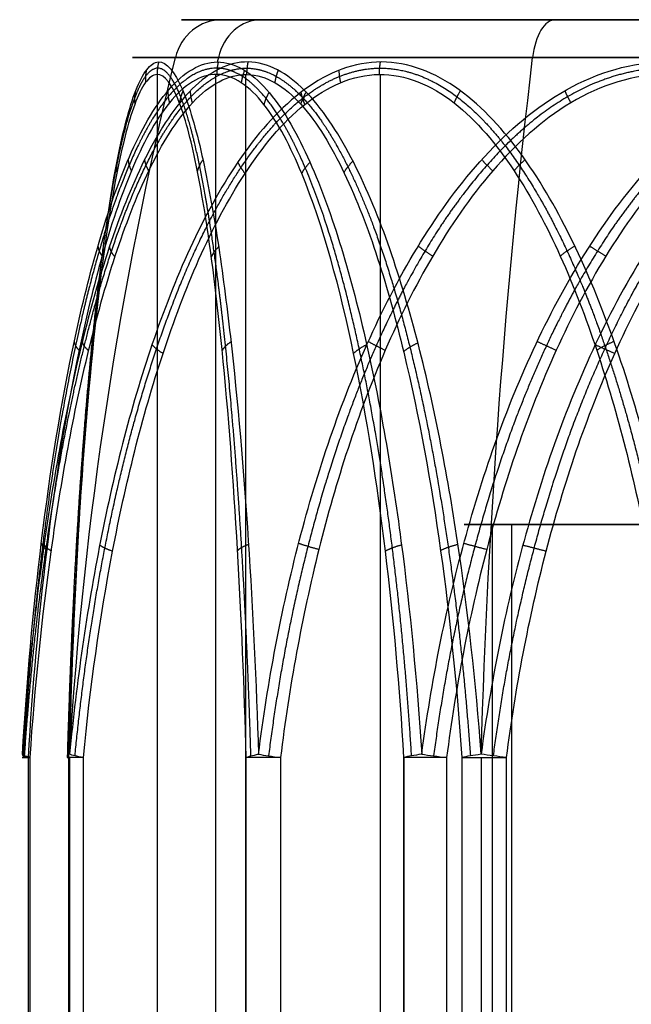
# Model space of a CAD drawing. Header units: millimetres. Extents: x -175 to 175, y -101 to 102.
# Tile 10 of 133: x -140.15 to -137.72, y -52.4 to -48.5. Entities that reach past the tile are written whole.
import ezdxf

# ---------------------------------------------------------------- set-up
doc = ezdxf.new("R2010")
doc.units = ezdxf.units.MM
doc.layers.add('Livello 01', color=7, linetype='Continuous')

msp = doc.modelspace()

# ---------------------------------------------------------------- linework, layer by layer
at = {"layer": 'Livello 01', "color": 254, "true_color": 0xcad1ee}
for p, q in [((-139.3457, -48.5, -54.6495), (-134.0548, -48.5, -53.0027)), ((-139.1891, -48.5, -165.7988), (-134.2833, -48.5, -168.3756)), ((-138.0246, -48.5, -169.5401), (-135.4478, -48.5, -164.6343)), ((-139.6023, -59.3, -53.1715), (-139.6023, -48.7169, -53.1715)), ((-139.37, -59.3, -165.7038), (-139.37, -48.7169, -165.7038)), ((-139.2511, -59.3, -168.6764), (-139.2511, -48.7169, -168.6764)), ((-138.7182, -59.3, -56.0121), (-138.7182, -48.7169, -56.0121)), ((-138.2757, -50.5, -54.3165), (-138.2757, -55.4, -54.3165)), ((-138.2757, -50.5, -54.3165), (-135.1248, -50.5, -53.3357)), ((-135.2754, -50.5, -167.8545), (-138.1969, -50.5, -166.3199)), ((-139.9507, -51.4225, -54.8378), (-139.9507, -59.3, -54.8378)), ((-138.6249, -51.4225, -164.2854), (-138.6249, -59.3, -164.2854)), ((-138.3192, -51.4225, -170.101), (-138.3192, -59.3, -170.101))]:
    msp.add_line(p, q, dxfattribs=at)
at = {"layer": 'Livello 01', "color": 254, "true_color": 0xcad1ee, "extrusion": (0, -1, 0)}
for centre, radius, start, end in [((-136.7362, -167.0872, 48.5), 2.7707, 152.2891, 332.2891), ((-136.7003, -53.8261, 48.5), 2.7707, 107.2891, 287.2891), ((-136.7362, -167.0872, 48.5), 2.7707, 332.2891, 152.2891), ((-136.7003, -53.8261, 48.6503), 2.9644, 107.2891, 287.2891), ((-136.7362, -167.0872, 50.5), 1.65, 152.2891, 332.2891), ((-136.7003, -53.8261, 50.5), 1.65, 107.2891, 287.2891), ((-136.7362, -167.0872, 50.5), 1.65, 332.2891, 152.2891), ((-139.9379, -167.2152, 51.4225), 0.2, 152.2891, 212.2891), ((-139.0547, -51.6526, 51.4225), 0.2, 107.2891, 167.2891), ((-138.4479, -164.3784, 51.4225), 0.2, 92.2891, 152.2891), ((-138.2262, -169.924, 51.4225), 0.2, 212.2891, 272.2891)]:
    msp.add_arc(centre, radius, start, end, dxfattribs=at)
at = {"layer": 'Livello 01', "color": 254, "true_color": 0xcad1ee, "extrusion": (-0.297194, 9.89854e-17, 0.954817)}
msp.add_arc((48.7, -149.2912, -10.7676), 0.2, 180, 255.6064, dxfattribs=at)
at = {"layer": 'Livello 01', "color": 254, "true_color": 0xcad1ee, "extrusion": (0.46501, 8.55871e-13, 0.885305)}
msp.add_arc((-48.7, 46.1267, -211.5069), 0.2, 360, 75.6064, dxfattribs=at)
at = {"layer": 'Livello 01', "color": 254, "true_color": 0xcad1ee, "extrusion": (-0.885305, 2.94866e-16, 0.46501)}
msp.add_arc((48.7, -214.2776, 43.3561), 0.2, 180, 255.6064, dxfattribs=at)
at = {"layer": 'Livello 01', "color": 254, "true_color": 0xcad1ee, "extrusion": (0.297194, -3.18018e-16, -0.954817)}
msp.add_arc((-52.379, -134.9558, 10.7676), 15, 273.70547, 284.39359, dxfattribs=at)
at = {"layer": 'Livello 01', "color": 254, "true_color": 0xcad1ee, "extrusion": (0, 1, 0)}
for centre, radius, start, end in [((136.7362, -167.0872, -48.6503), 2.9644, 207.7109, 27.7109), ((136.7362, -167.0872, -48.6503), 2.9644, 27.7109, 207.7109), ((139.9379, -167.2152, -51.4225), 0.2, 327.7109, 27.7109), ((139.7598, -54.7784, -51.4225), 0.2, 312.7109, 12.7109)]:
    msp.add_arc(centre, radius, start, end, dxfattribs=at)
at = {"layer": 'Livello 01', "color": 254, "true_color": 0xcad1ee, "extrusion": (0.46501, 2.46492e-11, 0.885305)}
msp.add_arc((-52.379, 31.7913, -211.5069), 15, 75.60641, 75.6739, dxfattribs=at)
at = {"layer": 'Livello 01', "color": 254, "true_color": 0xcad1ee, "extrusion": (0.885305, -1.54879e-16, -0.46501)}
msp.add_arc((-52.379, -199.9421, -43.3561), 15, 273.70547, 284.39359, dxfattribs=at)
at = {"layer": 'Livello 01', "color": 254, "true_color": 0xcad1ee, "extrusion": (0.059732, 0.991716, 0.11372)}
msp.add_arc((136.5931, -159.3365, -78.371), 0.2, 357.7007, 27.9076, dxfattribs=at)
at = {"layer": 'Livello 01', "color": 254, "true_color": 0xcad1ee, "extrusion": (0.068619, 0.991716, -0.108589)}
msp.add_arc((136.0546, -172.8459, -42.4411), 0.2, 327.4952, 357.7021, dxfattribs=at)
at = {"layer": 'Livello 01', "color": 254, "true_color": 0xcad1ee, "extrusion": (0.028264, 0.991716, 0.125305)}
msp.add_arc((138.2381, -47.4069, -61.8106), 0.2, 342.6067, 12.8136, dxfattribs=at)
at = {"layer": 'Livello 01', "color": 254, "true_color": 0xcad1ee}
msp.add_arc((-139.7598, -51.4225, -54.7784), 0.2, 178.3678, 180, dxfattribs=at)
at = {"layer": 'Livello 01', "color": 254, "true_color": 0xcad1ee, "extrusion": (0.094385, 0.991716, -0.087129)}
msp.add_arc((134.259, -60.1841, -59.415), 0.2, 312.4734, 342.6802, dxfattribs=at)
at = {"layer": 'Livello 01', "color": 254, "true_color": 0xcad1ee, "extrusion": (-0.028264, 0.991716, -0.125305)}
msp.add_arc((140.4632, -57.19, -40.594), 0.2, 12.8136, 43.0204, dxfattribs=at)
at = {"layer": 'Livello 01', "color": 254, "true_color": 0xcad1ee, "extrusion": (0.122649, 0.991716, 0.038175)}
msp.add_arc((131.6918, -49.0152, -70.0233), 0.2, 42.6388, 72.8457, dxfattribs=at)
at = {"layer": 'Livello 01', "color": 254, "true_color": 0xcad1ee, "extrusion": (0.059732, -0.991716, 0.11372)}
msp.add_arc((-141.289, -168.2027, 24.0336), 0.2, 121.8856, 152.0924, dxfattribs=at)
at = {"layer": 'Livello 01', "color": 254, "true_color": 0xcad1ee, "extrusion": (0.12835, 0.991716, 0.005131)}
for centre, start, end in [((130.7025, -164.0234, -69.6097), 57.523, 87.7298), ((130.4827, -169.5691, -69.6097), 267.7298, 297.9366)]:
    msp.add_arc(centre, 0.2, start, end, dxfattribs=at)
at = {"layer": 'Livello 01', "color": 254, "true_color": 0xcad1ee, "extrusion": (-0.068619, 0.991716, 0.108589)}
msp.add_arc((141.446, -164.3846, -59.9636), 0.2, 297.2884, 327.4952, dxfattribs=at)
at = {"layer": 'Livello 01', "color": 254, "true_color": 0xcad1ee, "extrusion": (1, 0, 0)}
msp.add_arc((-51.4225, -169.924, -138.2262), 0.2, 270, 270.2963, dxfattribs=at)
at = {"layer": 'Livello 01', "color": 254, "true_color": 0xcad1ee}
for points, knots in [([(-138.319, -51.4096, -170.1007), (-138.3401, -51.1243, -170.0687), (-138.3706, -50.8433, -170.0225), (-138.4536, -50.2934, -169.8966), (-138.5058, -50.024, -169.8175), (-138.6427, -49.5025, -169.6089), (-138.7249, -49.2558, -169.4837), (-138.8891, -48.9419, -169.2308), (-138.9496, -48.8497, -169.1373), (-139.0535, -48.7456, -168.9755), (-139.0893, -48.7179, -168.9195), (-139.164, -48.679, -168.8023), (-139.2033, -48.6681, -168.7405), (-139.3193, -48.6661, -168.557), (-139.3958, -48.7062, -168.4348), (-139.5322, -48.8418, -168.2155), (-139.5912, -48.9332, -168.1198), (-139.6975, -49.1414, -167.947), (-139.7438, -49.257, -167.8714), (-139.8265, -49.4995, -167.7359), (-139.8625, -49.6254, -167.6767), (-139.9594, -50.0129, -167.5172), (-140.0096, -50.2856, -167.4344), (-140.0888, -50.8419, -167.3035), (-140.1175, -51.1241, -167.256), (-140.1373, -51.4096, -167.2231)], [-6.93099, -6.93099, -6.93099, -6.93099, -6.064616, -6.064616, -5.198242, -5.198242, -4.331869, -4.331869, -3.898682, -3.898682, -3.682088, -3.682088, -3.465495, -3.465495, -3.032308, -3.032308, -2.599121, -2.599121, -2.165934, -2.165934, -1.732747, -1.732747, -0.866374, -0.866374, 0, 0, 0, 0]), ([(-140.1373, -51.4096, -167.2231), (-140.1202, -51.1238, -167.1888), (-140.0952, -50.8403, -167.1388), (-140.0273, -50.2886, -167.0032), (-139.9846, -50.0192, -166.9181), (-139.9006, -49.6297, -166.7511), (-139.8691, -49.5022, -166.6886), (-139.7982, -49.2613, -166.5483), (-139.7588, -49.1471, -166.4706), (-139.6672, -48.9383, -166.2908), (-139.616, -48.8461, -166.1909), (-139.498, -48.7087, -165.9623), (-139.4314, -48.6674, -165.8342), (-139.3644, -48.6674, -165.7067)], [-3.465488, -3.465488, -3.465488, -3.465488, -2.599116, -2.599116, -1.732744, -1.732744, -1.299558, -1.299558, -0.866372, -0.866372, -0.433186, -0.433186, 0, 0, 0, 0]), ([(-139.9503, -51.4096, -54.8377), (-139.9427, -51.1243, -54.8002), (-139.9316, -50.8433, -54.7459), (-139.9012, -50.2934, -54.5983), (-139.8822, -50.024, -54.5055), (-139.8315, -49.5025, -54.2611), (-139.8011, -49.2558, -54.1145), (-139.7383, -48.9419, -53.8195), (-139.715, -48.8497, -53.7106), (-139.6741, -48.7456, -53.5228), (-139.6598, -48.7179, -53.4578), (-139.6298, -48.679, -53.3222), (-139.6138, -48.6681, -53.2507), (-139.5661, -48.6661, -53.0389), (-139.5338, -48.7062, -52.8983), (-139.4752, -48.8418, -52.6469), (-139.4493, -48.9332, -52.5375), (-139.4022, -49.1414, -52.3401), (-139.3815, -49.257, -52.2539), (-139.3442, -49.4995, -52.0996), (-139.3278, -49.6254, -52.0323), (-139.2835, -50.0129, -51.851), (-139.2604, -50.2856, -51.7569), (-139.2239, -50.8419, -51.6084), (-139.2106, -51.1241, -51.5545), (-139.2014, -51.4096, -51.5173)], [-6.93099, -6.93099, -6.93099, -6.93099, -6.064616, -6.064616, -5.198242, -5.198242, -4.331869, -4.331869, -3.898682, -3.898682, -3.682088, -3.682088, -3.465495, -3.465495, -3.032308, -3.032308, -2.599121, -2.599121, -2.165934, -2.165934, -1.732747, -1.732747, -0.866374, -0.866374, 0, 0, 0, 0]), ([(-137.4492, -51.4096, -57.1466), (-137.4779, -51.1238, -57.1211), (-137.5198, -50.8404, -57.084), (-137.6332, -50.2887, -56.9833), (-137.7043, -50.0193, -56.9201), (-137.8438, -49.6299, -56.7958), (-137.8961, -49.5024, -56.7492), (-138.0131, -49.2615, -56.6444), (-138.078, -49.1473, -56.5863), (-138.2279, -48.9385, -56.4513), (-138.3112, -48.8463, -56.3761), (-138.5014, -48.7089, -56.203), (-138.6078, -48.6675, -56.1055), (-138.7666, -48.6674, -55.959), (-138.8203, -48.6774, -55.9092), (-138.9227, -48.7152, -55.8139), (-138.9717, -48.7426, -55.7682), (-139.1129, -48.8456, -55.636), (-139.1952, -48.9386, -55.5584), (-139.3414, -49.1468, -55.4201), (-139.4047, -49.2612, -55.3599), (-139.5189, -49.5031, -55.2511), (-139.5695, -49.6308, -55.2028), (-139.7041, -50.0188, -55.0741), (-139.7727, -50.2878, -55.0083), (-139.8823, -50.8398, -54.9031), (-139.9227, -51.1237, -54.8643), (-139.9503, -51.4096, -54.8377)], [0, 0, 0, 0, 0.86597, 0.86597, 1.731941, 1.731941, 2.164926, 2.164926, 2.597911, 2.597911, 3.030897, 3.030897, 3.463882, 3.463882, 3.680375, 3.680375, 3.896867, 3.896867, 4.329852, 4.329852, 4.762838, 4.762838, 5.195823, 5.195823, 6.061793, 6.061793, 6.927764, 6.927764, 6.927764, 6.927764]), ([(-139.3644, -48.6674, -165.7067), (-139.331, -48.6674, -165.6429), (-139.2968, -48.6775, -165.5782), (-139.2313, -48.7153, -165.4546), (-139.1998, -48.7427, -165.3955), (-139.1087, -48.8458, -165.2249), (-139.055, -48.9388, -165.1254), (-138.9593, -49.1471, -164.9485), (-138.9176, -49.2615, -164.8718), (-138.8421, -49.5033, -164.7333), (-138.8085, -49.631, -164.6719), (-138.7191, -50.0189, -164.5087), (-138.6732, -50.288, -164.4253), (-138.6001, -50.8399, -164.2924), (-138.573, -51.1238, -164.2433), (-138.5545, -51.4096, -164.2097)], [0, 0, 0, 0, 0.216392, 0.216392, 0.432785, 0.432785, 0.86557, 0.86557, 1.298354, 1.298354, 1.731139, 1.731139, 2.596709, 2.596709, 3.462278, 3.462278, 3.462278, 3.462278]), ([(-139.2014, -51.4096, -51.5173), (-139.165, -51.1238, -51.5051), (-139.1119, -50.8403, -51.4874), (-138.968, -50.2886, -51.4396), (-138.8777, -50.0192, -51.4095), (-138.7002, -49.6297, -51.3509), (-138.6337, -49.5022, -51.3289), (-138.4844, -49.2613, -51.2799), (-138.4016, -49.1471, -51.2528), (-138.2097, -48.9383, -51.1905), (-138.1029, -48.8461, -51.156), (-137.8578, -48.7087, -51.0778), (-137.7201, -48.6674, -51.0343), (-137.5826, -48.6674, -50.9915)], [-3.465488, -3.465488, -3.465488, -3.465488, -2.599116, -2.599116, -1.732744, -1.732744, -1.299558, -1.299558, -0.866372, -0.866372, -0.433186, -0.433186, 0, 0, 0, 0]), ([(-138.5545, -51.4096, -164.2097), (-138.5162, -51.1238, -164.2074), (-138.4604, -50.8404, -164.204), (-138.309, -50.2887, -164.195), (-138.214, -50.0193, -164.1894), (-138.0275, -49.6299, -164.1787), (-137.9575, -49.5024, -164.1747), (-137.8007, -49.2615, -164.166), (-137.7137, -49.1473, -164.1612), (-137.5123, -48.9385, -164.1507), (-137.4002, -48.8463, -164.145), (-137.1433, -48.7089, -164.1329), (-136.9991, -48.6675, -164.1265), (-136.7832, -48.6674, -164.1179), (-136.7101, -48.6774, -164.1151), (-136.5703, -48.7152, -164.1101), (-136.5033, -48.7426, -164.1078), (-136.3099, -48.8456, -164.1014), (-136.1969, -48.9386, -164.0981), (-135.9957, -49.1468, -164.0926), (-135.9084, -49.2612, -164.0903), (-135.7507, -49.5031, -164.0865), (-135.6807, -49.6308, -164.0849), (-135.4947, -50.0188, -164.0807), (-135.3995, -50.2878, -164.0787), (-135.2477, -50.8398, -164.0756), (-135.1917, -51.1237, -164.0745), (-135.1533, -51.4096, -164.0737)], [0, 0, 0, 0, 0.86597, 0.86597, 1.731941, 1.731941, 2.164926, 2.164926, 2.597911, 2.597911, 3.030897, 3.030897, 3.463882, 3.463882, 3.680375, 3.680375, 3.896867, 3.896867, 4.329852, 4.329852, 4.762838, 4.762838, 5.195823, 5.195823, 6.061793, 6.061793, 6.927764, 6.927764, 6.927764, 6.927764]), ([(-134.9178, -51.4096, -169.9647), (-134.9561, -51.1238, -169.967), (-135.012, -50.8404, -169.9704), (-135.1633, -50.2887, -169.9794), (-135.2583, -50.0193, -169.985), (-135.4449, -49.6299, -169.9957), (-135.5148, -49.5024, -169.9997), (-135.6717, -49.2615, -170.0084), (-135.7587, -49.1473, -170.0131), (-135.9601, -48.9385, -170.0237), (-136.0722, -48.8463, -170.0293), (-136.329, -48.7089, -170.0415), (-136.4733, -48.6675, -170.0478), (-136.6891, -48.6674, -170.0565), (-136.7623, -48.6774, -170.0592), (-136.9021, -48.7152, -170.0643), (-136.969, -48.7426, -170.0666), (-137.1624, -48.8456, -170.0729), (-137.2755, -48.9386, -170.0762), (-137.4766, -49.1468, -170.0818), (-137.5639, -49.2612, -170.084), (-137.7216, -49.5031, -170.0879), (-137.7916, -49.6308, -170.0895), (-137.9777, -50.0188, -170.0937), (-138.0728, -50.2878, -170.0957), (-138.2246, -50.8398, -170.0988), (-138.2806, -51.1237, -170.0999), (-138.319, -51.4096, -170.1007)], [0, 0, 0, 0, 0.86597, 0.86597, 1.731941, 1.731941, 2.164926, 2.164926, 2.597911, 2.597911, 3.030897, 3.030897, 3.463882, 3.463882, 3.680375, 3.680375, 3.896867, 3.896867, 4.329852, 4.329852, 4.762838, 4.762838, 5.195823, 5.195823, 6.061793, 6.061793, 6.927764, 6.927764, 6.927764, 6.927764]), ([(-138.6249, -51.4225, -164.2854), (-138.6417, -51.145, -164.3172), (-138.6657, -50.8722, -164.363), (-138.7307, -50.3376, -164.4867), (-138.7714, -50.0757, -164.5643), (-138.8778, -49.568, -164.7668), (-138.9433, -49.3193, -164.8916), (-139.0739, -49.0039, -165.1402), (-139.1232, -48.9081, -165.2341), (-139.2085, -48.7999, -165.3964), (-139.2385, -48.7703, -165.4535), (-139.3011, -48.7291, -165.5728), (-139.3343, -48.7176, -165.6359), (-139.432, -48.7156, -165.822), (-139.4974, -48.7589, -165.9464), (-139.6118, -48.9, -166.1643), (-139.6612, -48.994, -166.2583), (-139.7492, -49.2034, -166.4259), (-139.7871, -49.3172, -166.498), (-139.8553, -49.5559, -166.6278), (-139.8857, -49.6817, -166.6856), (-139.9666, -50.0644, -166.8397), (-140.0079, -50.3283, -166.9184), (-140.0738, -50.8676, -167.0439), (-140.0982, -51.144, -167.0902), (-140.115, -51.4225, -167.1222)], [-6.736681, -6.736681, -6.736681, -6.736681, -5.894596, -5.894596, -5.052511, -5.052511, -4.210425, -4.210425, -3.789383, -3.789383, -3.578862, -3.578862, -3.36834, -3.36834, -2.947298, -2.947298, -2.526255, -2.526255, -2.105213, -2.105213, -1.68417, -1.68417, -0.842085, -0.842085, 0, 0, 0, 0]), ([(-140.107, -51.4225, -167.322), (-140.0877, -51.1439, -167.3525), (-140.0599, -50.8686, -167.3966), (-139.9837, -50.3259, -167.5172), (-139.9355, -50.0595, -167.5933), (-139.8428, -49.679, -167.74), (-139.8085, -49.555, -167.7944), (-139.7297, -49.3154, -167.9191), (-139.6855, -49.2003, -167.9889), (-139.5842, -48.9913, -168.1493), (-139.5276, -48.898, -168.2389), (-139.3963, -48.758, -168.4467), (-139.3215, -48.7152, -168.5651), (-139.2088, -48.7178, -168.7433), (-139.1708, -48.7296, -168.8035), (-139.0994, -48.7709, -168.9166), (-139.0653, -48.8002, -168.9704), (-138.9675, -48.9085, -169.1253), (-138.912, -49.0022, -169.2131), (-138.7613, -49.3182, -169.4515), (-138.6875, -49.5617, -169.5684), (-138.564, -50.0729, -169.7638), (-138.517, -50.3361, -169.8382), (-138.4421, -50.8721, -169.9568), (-138.4145, -51.1452, -170.0004), (-138.3953, -51.4225, -170.0308)], [0, 0, 0, 0, 0.842096, 0.842096, 1.684191, 1.684191, 2.105239, 2.105239, 2.526287, 2.526287, 2.947334, 2.947334, 3.368382, 3.368382, 3.578906, 3.578906, 3.78943, 3.78943, 4.210478, 4.210478, 5.052573, 5.052573, 5.894669, 5.894669, 6.736764, 6.736764, 6.736764, 6.736764]), ([(-139.2498, -51.4225, -51.6086), (-139.2578, -51.1439, -51.6438), (-139.2692, -50.8686, -51.6947), (-139.3006, -50.3259, -51.8338), (-139.3204, -50.0595, -51.9217), (-139.3586, -49.679, -52.091), (-139.3728, -49.555, -52.1538), (-139.4052, -49.3154, -52.2976), (-139.4234, -49.2003, -52.3782), (-139.4652, -48.9913, -52.5633), (-139.4885, -48.898, -52.6666), (-139.5426, -48.758, -52.9065), (-139.5734, -48.7152, -53.043), (-139.6198, -48.7178, -53.2487), (-139.6354, -48.7296, -53.3182), (-139.6649, -48.7709, -53.4486), (-139.6789, -48.8002, -53.5108), (-139.7192, -48.9085, -53.6895), (-139.742, -49.0022, -53.7909), (-139.8041, -49.3182, -54.0659), (-139.8345, -49.5617, -54.2008), (-139.8854, -50.0729, -54.4263), (-139.9047, -50.3361, -54.5121), (-139.9356, -50.8721, -54.649), (-139.947, -51.1452, -54.6994), (-139.9549, -51.4225, -54.7344)], [0, 0, 0, 0, 0.842096, 0.842096, 1.684191, 1.684191, 2.105239, 2.105239, 2.526287, 2.526287, 2.947334, 2.947334, 3.368382, 3.368382, 3.578906, 3.578906, 3.78943, 3.78943, 4.210478, 4.210478, 5.052573, 5.052573, 5.894669, 5.894669, 6.736764, 6.736764, 6.736764, 6.736764]), ([(-139.8954, -51.4225, -54.9254), (-139.869, -51.145, -54.9498), (-139.8311, -50.8722, -54.9848), (-139.7283, -50.3376, -55.0796), (-139.664, -50.0757, -55.139), (-139.4959, -49.568, -55.2942), (-139.3923, -49.3193, -55.3898), (-139.186, -49.0039, -55.5803), (-139.108, -48.9081, -55.6522), (-138.9733, -48.7999, -55.7766), (-138.9259, -48.7703, -55.8203), (-138.8269, -48.7291, -55.9117), (-138.7746, -48.7176, -55.9601), (-138.6201, -48.7156, -56.1026), (-138.5168, -48.7589, -56.198), (-138.336, -48.9, -56.3649), (-138.258, -48.994, -56.4369), (-138.1189, -49.2034, -56.5653), (-138.059, -49.3172, -56.6206), (-137.9512, -49.5559, -56.7201), (-137.9033, -49.6817, -56.7644), (-137.7754, -50.0644, -56.8824), (-137.7101, -50.3283, -56.9427), (-137.606, -50.8676, -57.0388), (-137.5675, -51.144, -57.0744), (-137.541, -51.4225, -57.0988)], [-6.736681, -6.736681, -6.736681, -6.736681, -5.894596, -5.894596, -5.052511, -5.052511, -4.210425, -4.210425, -3.789383, -3.789383, -3.578862, -3.578862, -3.36834, -3.36834, -2.947298, -2.947298, -2.526255, -2.526255, -2.105213, -2.105213, -1.68417, -1.68417, -0.842085, -0.842085, 0, 0, 0, 0]), ([(-136.0546, -51.4225, -50.5094), (-136.089, -51.145, -50.5201), (-136.1383, -50.8722, -50.5354), (-136.2718, -50.3376, -50.577), (-136.3554, -50.0757, -50.603), (-136.5738, -49.568, -50.671), (-136.7084, -49.3193, -50.7129), (-136.9766, -49.0039, -50.7963), (-137.0778, -48.9081, -50.8279), (-137.2529, -48.7999, -50.8823), (-137.3145, -48.7703, -50.9015), (-137.4431, -48.7291, -50.9416), (-137.5112, -48.7176, -50.9627), (-137.7119, -48.7156, -51.0252), (-137.8461, -48.7589, -51.067), (-138.0811, -48.9, -51.1401), (-138.1824, -48.994, -51.1717), (-138.3632, -49.2034, -51.2279), (-138.441, -49.3172, -51.2521), (-138.581, -49.5559, -51.2957), (-138.6434, -49.6817, -51.3151), (-138.8096, -50.0644, -51.3669), (-138.8944, -50.3283, -51.3933), (-139.0297, -50.8676, -51.4354), (-139.0797, -51.144, -51.451), (-139.1142, -51.4225, -51.4617)], [-6.736681, -6.736681, -6.736681, -6.736681, -5.894596, -5.894596, -5.052511, -5.052511, -4.210425, -4.210425, -3.789383, -3.789383, -3.578862, -3.578862, -3.36834, -3.36834, -2.947298, -2.947298, -2.526255, -2.526255, -2.105213, -2.105213, -1.68417, -1.68417, -0.842085, -0.842085, 0, 0, 0, 0]), ([(-135.2541, -51.4225, -164.0506), (-135.29, -51.145, -164.052), (-135.3417, -50.8722, -164.0541), (-135.4813, -50.3376, -164.0597), (-135.5689, -50.0757, -164.0631), (-135.7974, -49.568, -164.0723), (-135.9383, -49.3193, -164.0779), (-136.2189, -49.0039, -164.0891), (-136.3249, -48.9081, -164.0934), (-136.5081, -48.7999, -164.1007), (-136.5725, -48.7703, -164.1033), (-136.7071, -48.7291, -164.1087), (-136.7783, -48.7176, -164.1115), (-136.9884, -48.7156, -164.1199), (-137.1289, -48.7589, -164.1255), (-137.3747, -48.9, -164.1353), (-137.4808, -48.994, -164.1396), (-137.67, -49.2034, -164.1471), (-137.7514, -49.3172, -164.1504), (-137.8979, -49.5559, -164.1563), (-137.9632, -49.6817, -164.1589), (-138.1371, -50.0644, -164.1658), (-138.2259, -50.3283, -164.1694), (-138.3675, -50.8676, -164.175), (-138.4198, -51.144, -164.1771), (-138.4559, -51.4225, -164.1786)], [-6.736681, -6.736681, -6.736681, -6.736681, -5.894596, -5.894596, -5.052511, -5.052511, -4.210425, -4.210425, -3.789383, -3.789383, -3.578862, -3.578862, -3.36834, -3.36834, -2.947298, -2.947298, -2.526255, -2.526255, -2.105213, -2.105213, -1.68417, -1.68417, -0.842085, -0.842085, 0, 0, 0, 0]), ([(-138.2182, -51.4225, -170.1238), (-138.1823, -51.145, -170.1224), (-138.1307, -50.8722, -170.1203), (-137.991, -50.3376, -170.1147), (-137.9035, -50.0757, -170.1112), (-137.6749, -49.568, -170.1021), (-137.5341, -49.3193, -170.0965), (-137.2534, -49.0039, -170.0852), (-137.1474, -48.9081, -170.081), (-136.9643, -48.7999, -170.0737), (-136.8998, -48.7703, -170.0711), (-136.7652, -48.7291, -170.0657), (-136.694, -48.7176, -170.0629), (-136.484, -48.7156, -170.0545), (-136.3435, -48.7589, -170.0489), (-136.0976, -48.9, -170.039), (-135.9915, -48.994, -170.0348), (-135.8024, -49.2034, -170.0272), (-135.721, -49.3172, -170.024), (-135.5744, -49.5559, -170.0181), (-135.5092, -49.6817, -170.0155), (-135.3352, -50.0644, -170.0086), (-135.2465, -50.3283, -170.005), (-135.1049, -50.8676, -169.9994), (-135.0525, -51.144, -169.9973), (-135.0165, -51.4225, -169.9958)], [-6.736681, -6.736681, -6.736681, -6.736681, -5.894596, -5.894596, -5.052511, -5.052511, -4.210425, -4.210425, -3.789383, -3.789383, -3.578862, -3.578862, -3.36834, -3.36834, -2.947298, -2.947298, -2.526255, -2.526255, -2.105213, -2.105213, -1.68417, -1.68417, -0.842085, -0.842085, 0, 0, 0, 0])]:
    msp.add_open_spline(points, degree=3, knots=knots, dxfattribs=at)
for points, weights in [([(-139.5974, -48.6674, -53.1778), (-139.6034, -48.6918, -53.1763), (-139.6034, -48.7169, -53.1761)], [0.999999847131, 0.992194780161, 1.00000065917]), ([(-139.3611, -48.6674, -165.7004), (-139.3668, -48.6918, -165.6977), (-139.3669, -48.7169, -165.6979)], [0.999999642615, 0.992194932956, 1]), ([(-139.2432, -48.6674, -168.6774), (-139.2485, -48.6918, -168.6805), (-139.2486, -48.7169, -168.6804)], [0.999999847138, 0.992194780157, 1.00000065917]), ([(-138.7192, -48.6674, -56.0027), (-138.7233, -48.6918, -56.0074), (-138.7231, -48.7169, -56.0076)], [0.999999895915, 0.992194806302, 1]), ([(-139.6461, -48.7001, -53.3957), (-139.651, -48.7242, -53.3871), (-139.6493, -48.7491, -53.3797)], [1.00000070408, 0.991615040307, 0.999999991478]), ([(-139.2569, -48.7007, -165.503), (-139.2663, -48.7248, -165.5064), (-139.2698, -48.7497, -165.5131)], [1.00000035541, 0.991604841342, 1]), ([(-139.1235, -48.7001, -168.8658), (-139.1331, -48.7242, -168.8632), (-139.1371, -48.7491, -168.8568)], [1.00000070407, 0.991615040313, 0.999999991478]), ([(-138.8829, -48.7007, -55.8509), (-138.882, -48.7248, -55.8609), (-138.8764, -48.7497, -55.866)], [1.00000036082, 0.991604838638, 1]), ([(-139.6901, -48.7864, -53.5963), (-139.6947, -48.8099, -53.5811), (-139.6916, -48.8343, -53.5672)], [1.00000087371, 0.990122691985, 1.00000018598]), ([(-139.5605, -48.7815, -166.0833), (-139.5611, -48.805, -166.0678), (-139.5546, -48.8294, -166.0554)], [1.00000051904, 0.990207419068, 1]), ([(-139.501, -48.7823, -52.7575), (-139.5115, -48.8058, -52.769), (-139.5146, -48.8303, -52.7827)], [1.00000204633, 0.990192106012, 1.00000013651]), ([(-139.4722, -48.7823, -168.3119), (-139.4716, -48.8058, -168.3276), (-139.464, -48.8303, -168.3395)], [1.00000204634, 0.990192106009, 1.00000013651]), ([(-139.16, -48.7881, -165.3209), (-139.1734, -48.8115, -165.3295), (-139.1801, -48.8359, -165.3423)], [1.00000150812, 0.990095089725, 1]), ([(-139.0128, -48.7864, -169.0388), (-139.0268, -48.8099, -169.0314), (-139.0345, -48.8343, -169.0193)], [1.00000087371, 0.990122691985, 1.00000018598]), ([(-139.0336, -48.7881, -55.7102), (-139.0288, -48.8115, -55.7254), (-139.0182, -48.8359, -55.7351)], [1.00000217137, 0.990094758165, 1]), ([(-138.4009, -48.7815, -56.2944), (-138.4161, -48.805, -56.291), (-138.4264, -48.8294, -56.2815)], [1.00000044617, 0.990207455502, 1]), ([(-137.9875, -48.7815, -51.1192), (-137.977, -48.805, -51.1077), (-137.9636, -48.8294, -51.1036)], [1.00000051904, 0.990207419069, 1]), ([(-139.7621, -49.0607, -53.931), (-139.7678, -49.0822, -53.9052), (-139.7622, -49.105, -53.8803)], [1.00000355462, 0.985751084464, 1.00000012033]), ([(-139.7181, -49.0544, -166.3907), (-139.7169, -49.0759, -166.3644), (-139.7052, -49.0987, -166.3421)], [1.00000077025, 0.985848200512, 1]), ([(-139.6534, -49.0552, -168.0188), (-139.6501, -49.0767, -168.045), (-139.6366, -49.0995, -168.0663)], [1.00000107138, 0.985835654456, 1.00000072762]), ([(-139.4218, -49.0552, -52.4221), (-139.438, -49.0767, -52.4429), (-139.4436, -49.0995, -52.4675)], [1.00000107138, 0.985835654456, 1.00000072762]), ([(-138.827, -49.0607, -169.3264), (-138.8494, -49.0822, -169.3122), (-138.863, -49.105, -169.2907)], [1.00000355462, 0.985751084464, 1.00000012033]), ([(-138.3163, -49.0544, -51.2251), (-138.2969, -49.0759, -51.2073), (-138.2728, -49.0987, -51.1998)], [1.00000077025, 0.985848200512, 1]), ([(-138.1448, -49.0544, -56.5261), (-138.1699, -49.0759, -56.5182), (-138.1884, -49.0987, -56.5011)], [1.00000073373, 0.985848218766, 1]), ([(-139.2835, -49.0648, -55.4748), (-139.2735, -49.0863, -55.4995), (-139.2548, -49.109, -55.5168)], [1.00000295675, 0.985690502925, 1]), ([(-138.9972, -49.0648, -165.0186), (-139.0185, -49.0863, -165.0347), (-139.0304, -49.109, -165.0573)], [1.00000228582, 0.985690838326, 1]), ([(-139.838, -49.3968, -166.6272), (-139.8368, -49.4159, -166.5927), (-139.8212, -49.4366, -166.5629)], [0.999999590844, 0.981097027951, 1]), ([(-139.7925, -49.4, -167.7916), (-139.7885, -49.4191, -167.8259), (-139.7706, -49.4397, -167.8544)], [1.00000106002, 0.981054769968, 1.00000133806]), ([(-139.3595, -49.4, -52.1631), (-139.381, -49.4191, -52.1901), (-139.3884, -49.4397, -52.223)], [1.00000106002, 0.981054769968, 1.00000133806]), ([(-138.5683, -49.3968, -51.3075), (-138.5431, -49.4159, -51.2839), (-138.511, -49.4366, -51.2739)], [0.999999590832, 0.981097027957, 1]), ([(-137.9474, -49.3968, -56.7032), (-137.9804, -49.4159, -56.6931), (-138.0051, -49.4366, -56.6703)], [0.999999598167, 0.981097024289, 1]), ([(-137.8887, -49.3968, -164.1709), (-137.8582, -49.4159, -164.1547), (-137.8246, -49.4366, -164.1533)], [0.999999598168, 0.981097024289, 1]), ([(-139.9318, -49.7745, -166.8132), (-139.9313, -49.7911, -166.7724), (-139.9127, -49.8093, -166.737)], [1.00000079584, 0.976675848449, 1]), ([(-139.9002, -49.7762, -167.6147), (-139.8964, -49.7928, -167.6553), (-139.875, -49.8109, -167.6892)], [1.00000094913, 0.976658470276, 0.999998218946]), ([(-139.8585, -49.7803, -54.3912), (-139.8685, -49.7967, -54.3516), (-139.8597, -49.8149, -54.3125)], [1.00000139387, 0.97661468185, 0.999999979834]), ([(-139.6237, -49.7873, -55.151), (-139.6095, -49.8037, -55.1893), (-139.5799, -49.8219, -55.2166)], [1.00000218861, 0.976539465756, 1]), ([(-139.3106, -49.7762, -51.9618), (-139.3366, -49.7928, -51.9932), (-139.3454, -49.8109, -52.0323)], [1.00000094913, 0.976658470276, 0.999998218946]), ([(-138.7725, -49.7873, -164.6062), (-138.8059, -49.8037, -164.6299), (-138.8246, -49.8219, -164.6655)], [1.00000286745, 0.976539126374, 1]), ([(-138.7662, -49.7745, -51.3727), (-138.737, -49.7911, -51.3443), (-138.6988, -49.8093, -51.3324)], [1.00000079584, 0.97667584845, 1]), ([(-138.5698, -49.7803, -169.72), (-138.6049, -49.7967, -169.6991), (-138.6263, -49.8149, -169.6652)], [1.00000139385, 0.976614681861, 0.999999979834]), ([(-138.0967, -49.7745, -164.1827), (-138.0611, -49.7911, -164.1628), (-138.0211, -49.8093, -164.1612)], [1.00000078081, 0.976675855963, 1]), ([(-137.8666, -49.7873, -170.0912), (-137.8294, -49.8037, -170.1083), (-137.7892, -49.8219, -170.1067)], [1.00000218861, 0.976539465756, 1]), ([(-137.792, -49.7745, -56.842), (-137.8312, -49.7911, -56.8309), (-137.8606, -49.8093, -56.8037)], [1.00000078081, 0.976675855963, 1]), ([(-140.0624, -50.5739, -167.0733), (-140.0635, -50.5852, -167.0242), (-140.0409, -50.598, -166.9811)], [0.999999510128, 0.969740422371, 1]), ([(-140.0514, -50.5792, -167.3653), (-140.0486, -50.5904, -167.4143), (-140.0226, -50.6032, -167.4555)], [0.999999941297, 0.969703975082, 1.00000013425]), ([(-139.917, -50.5786, -54.6748), (-139.9308, -50.5899, -54.6277), (-139.9201, -50.6026, -54.5802)], [1.00000022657, 0.969707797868, 0.999999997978]), ([(-139.8309, -50.5809, -54.9525), (-139.8155, -50.5921, -54.9991), (-139.7797, -50.6049, -55.0322)], [0.999997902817, 0.969693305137, 1]), ([(-139.2411, -50.5792, -51.6786), (-139.2739, -50.5904, -51.7152), (-139.2846, -50.6032, -51.7627)], [0.999999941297, 0.969703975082, 1.00000013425]), ([(-139.0424, -50.5739, -51.4643), (-139.0085, -50.5852, -51.4288), (-138.962, -50.598, -51.4143)], [0.999999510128, 0.969740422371, 1]), ([(-138.6344, -50.5809, -164.3548), (-138.6755, -50.5921, -164.3817), (-138.6982, -50.6049, -164.4248)], [1.00000035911, 0.969692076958, 1]), ([(-138.4106, -50.5786, -169.9619), (-138.4537, -50.5899, -169.9384), (-138.4797, -50.6026, -169.8972)], [1.00000022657, 0.969707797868, 0.999999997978]), ([(-138.3872, -50.5739, -164.1997), (-138.3453, -50.5852, -164.1741), (-138.2967, -50.598, -164.1722)], [0.999999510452, 0.969740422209, 1]), ([(-138.1534, -50.5809, -170.0973), (-138.1095, -50.5921, -170.1195), (-138.0608, -50.6049, -170.1175)], [0.999997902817, 0.969693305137, 1])]:
    msp.add_rational_spline(points, weights, degree=2, dxfattribs=at)
for points, weights, knots in [([(-138.5947, -51.4158, -164.2428), (-138.6121, -51.1365, -164.2754), (-138.637, -50.8619, -164.3222), (-138.7045, -50.3236, -164.4491), (-138.7468, -50.06, -164.5286), (-138.8573, -49.549, -164.7368), (-138.9254, -49.2986, -164.8651), (-139.0613, -48.9808, -165.1217), (-139.1126, -48.8844, -165.2187), (-139.2012, -48.7754, -165.3865), (-139.2323, -48.7457, -165.4455), (-139.2973, -48.7042, -165.5689), (-139.3316, -48.6926, -165.6342), (-139.4328, -48.6906, -165.8268), (-139.5004, -48.7342, -165.9558), (-139.6184, -48.8762, -166.1815), (-139.6691, -48.9708, -166.2788), (-139.7595, -49.1817, -166.4523), (-139.7983, -49.2962, -166.5268), (-139.8682, -49.5365, -166.6611), (-139.8992, -49.6631, -166.7208), (-139.9819, -50.0487, -166.8801), (-140.024, -50.3143, -166.9612), (-140.0911, -50.8573, -167.0906), (-140.1158, -51.1353, -167.1383), (-140.1329, -51.4158, -167.1713)], [0.982728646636, 0.983220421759, 0.983924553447, 0.985767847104, 0.986908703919, 0.989631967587, 0.991254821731, 0.993641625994, 0.994428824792, 0.995357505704, 0.995618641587, 0.995986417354, 0.996091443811, 0.99610929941, 0.995711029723, 0.9944966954, 0.993720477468, 0.992128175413, 0.991322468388, 0.989774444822, 0.989027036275, 0.986960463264, 0.985804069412, 0.983936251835, 0.983221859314, 0.982728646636], [0, 0, 0, 0, 0.866392, 0.866392, 1.732784, 1.732784, 2.599177, 2.599177, 3.032373, 3.032373, 3.248971, 3.248971, 3.465569, 3.465569, 3.898765, 3.898765, 4.331961, 4.331961, 4.765157, 4.765157, 5.198353, 5.198353, 6.064746, 6.064746, 6.931138, 6.931138, 6.931138, 6.931138]), ([(-140.1288, -51.4158, -167.2745), (-140.1094, -51.1388, -167.3056), (-140.0814, -50.8638, -167.3503), (-140.0041, -50.3183, -167.4741), (-139.9551, -50.0493, -167.5525), (-139.8604, -49.6653, -167.7039), (-139.8253, -49.5404, -167.76), (-139.7448, -49.2987, -167.8887), (-139.6996, -49.1826, -167.9608), (-139.5956, -48.9715, -168.1265), (-139.5375, -48.8771, -168.2191), (-139.4023, -48.735, -168.4339), (-139.325, -48.691, -168.5566), (-139.2083, -48.6924, -168.7413), (-139.1688, -48.7039, -168.8037), (-139.0945, -48.7448, -168.9209), (-139.0591, -48.774, -168.9767), (-138.9572, -48.8824, -169.1373), (-138.8994, -48.9767, -169.2283), (-138.7424, -49.2947, -169.4749), (-138.6655, -49.54, -169.5954), (-138.537, -50.055, -169.7966), (-138.4882, -50.3202, -169.8731), (-138.4103, -50.8608, -169.9949), (-138.3817, -51.1362, -170.0397), (-138.3617, -51.4158, -170.0709)], [0.982728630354, 0.983216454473, 0.983917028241, 0.98578710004, 0.986958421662, 0.989014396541, 0.989750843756, 0.991305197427, 0.9921217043, 0.993714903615, 0.994489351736, 0.995703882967, 0.996106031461, 0.996093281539, 0.99598918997, 0.995626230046, 0.995369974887, 0.994444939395, 0.993674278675, 0.991280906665, 0.98968491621, 0.986930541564, 0.985780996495, 0.983927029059, 0.98322093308, 0.982728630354], [0, 0, 0, 0, 0.866405, 0.866405, 1.73281, 1.73281, 2.166012, 2.166012, 2.599215, 2.599215, 3.032417, 3.032417, 3.46562, 3.46562, 3.682221, 3.682221, 3.898822, 3.898822, 4.332025, 4.332025, 5.19843, 5.19843, 6.064835, 6.064835, 6.93124, 6.93124, 6.93124, 6.93124]), ([(-139.2317, -51.4158, -51.5597), (-139.2399, -51.1388, -51.5953), (-139.2518, -50.8638, -51.6467), (-139.2846, -50.3183, -51.7889), (-139.3054, -50.0493, -51.879), (-139.3455, -49.6653, -52.053), (-139.3604, -49.5404, -52.1175), (-139.3944, -49.2987, -52.2654), (-139.4134, -49.1826, -52.3484), (-139.4571, -48.9715, -52.5391), (-139.4815, -48.8771, -52.6457), (-139.5378, -48.735, -52.8932), (-139.5698, -48.691, -53.0345), (-139.6179, -48.6924, -53.2477), (-139.6341, -48.7039, -53.3197), (-139.6645, -48.7448, -53.4552), (-139.679, -48.774, -53.5196), (-139.7204, -48.8824, -53.7052), (-139.7439, -48.9767, -53.8105), (-139.8073, -49.2947, -54.0959), (-139.8381, -49.54, -54.2354), (-139.8895, -50.055, -54.4686), (-139.909, -50.3202, -54.5571), (-139.9401, -50.8608, -54.6984), (-139.9516, -51.1362, -54.7503), (-139.9595, -51.4158, -54.7864)], [0.982728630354, 0.983216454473, 0.983917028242, 0.985787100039, 0.986958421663, 0.989014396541, 0.989750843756, 0.991305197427, 0.9921217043, 0.993714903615, 0.994489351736, 0.995703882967, 0.996106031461, 0.996093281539, 0.99598918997, 0.995626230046, 0.995369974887, 0.994444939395, 0.993674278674, 0.991280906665, 0.98968491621, 0.986930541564, 0.985780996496, 0.983927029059, 0.98322093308, 0.982728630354], [0, 0, 0, 0, 0.866405, 0.866405, 1.73281, 1.73281, 2.166012, 2.166012, 2.599215, 2.599215, 3.032417, 3.032417, 3.46562, 3.46562, 3.682221, 3.682221, 3.898822, 3.898822, 4.332025, 4.332025, 5.19843, 5.19843, 6.064835, 6.064835, 6.93124, 6.93124, 6.93124, 6.93124]), ([(-139.9288, -51.4158, -54.8851), (-139.9018, -51.1365, -54.9103), (-139.863, -50.8619, -54.9465), (-139.7579, -50.3236, -55.0446), (-139.692, -50.06, -55.106), (-139.5195, -49.549, -55.2667), (-139.4133, -49.2986, -55.3657), (-139.2006, -48.9808, -55.5633), (-139.1202, -48.8844, -55.638), (-138.981, -48.7754, -55.7669), (-138.932, -48.7457, -55.8123), (-138.8297, -48.7042, -55.907), (-138.7755, -48.6926, -55.9571), (-138.6156, -48.6906, -56.1047), (-138.5085, -48.7342, -56.2033), (-138.3211, -48.8762, -56.3757), (-138.2402, -48.9708, -56.4499), (-138.0961, -49.1817, -56.5821), (-138.0341, -49.2962, -56.6389), (-137.9224, -49.5365, -56.7411), (-137.8728, -49.6631, -56.7865), (-137.7403, -50.0487, -56.9077), (-137.6729, -50.3143, -56.9693), (-137.5653, -50.8573, -57.0676), (-137.5256, -51.1353, -57.1039), (-137.4982, -51.4158, -57.1289)], [0.982728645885, 0.98322042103, 0.983924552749, 0.985767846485, 0.98690870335, 0.989631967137, 0.991254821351, 0.993641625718, 0.994428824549, 0.995357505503, 0.995618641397, 0.995986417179, 0.996091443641, 0.996109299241, 0.995711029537, 0.994496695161, 0.993720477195, 0.992128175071, 0.991322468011, 0.989774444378, 0.989027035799, 0.986960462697, 0.985804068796, 0.983936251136, 0.983221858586, 0.982728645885], [0, 0, 0, 0, 0.866392, 0.866392, 1.732784, 1.732784, 2.599177, 2.599177, 3.032373, 3.032373, 3.248971, 3.248971, 3.465569, 3.465569, 3.898765, 3.898765, 4.331961, 4.331961, 4.765157, 4.765157, 5.198353, 5.198353, 6.064746, 6.064746, 6.931138, 6.931138, 6.931138, 6.931138]), ([(-136.0031, -51.4158, -50.5006), (-136.0384, -51.1365, -50.5114), (-136.0892, -50.8619, -50.5269), (-136.2267, -50.3236, -50.5689), (-136.3128, -50.06, -50.5952), (-136.5382, -49.549, -50.6642), (-136.677, -49.2986, -50.7068), (-136.9546, -48.9808, -50.7922), (-137.0594, -48.8844, -50.8245), (-137.2407, -48.7754, -50.8805), (-137.3045, -48.7457, -50.9002), (-137.4376, -48.7042, -50.9415), (-137.5081, -48.6926, -50.9634), (-137.7159, -48.6906, -51.0281), (-137.8549, -48.7342, -51.0715), (-138.0978, -48.8762, -51.1477), (-138.2025, -48.9708, -51.1806), (-138.3891, -49.1817, -51.2393), (-138.4693, -49.2962, -51.2646), (-138.6136, -49.5365, -51.3102), (-138.6778, -49.6631, -51.3305), (-138.849, -50.0487, -51.3846), (-138.936, -50.3143, -51.4122), (-139.075, -50.8573, -51.4562), (-139.1262, -51.1353, -51.4725), (-139.1616, -51.4158, -51.4837)], [0.982728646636, 0.98322042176, 0.983924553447, 0.985767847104, 0.986908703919, 0.989631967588, 0.991254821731, 0.993641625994, 0.994428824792, 0.995357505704, 0.995618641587, 0.995986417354, 0.996091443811, 0.99610929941, 0.995711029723, 0.9944966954, 0.993720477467, 0.992128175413, 0.991322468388, 0.989774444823, 0.989027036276, 0.986960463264, 0.985804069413, 0.983936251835, 0.983221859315, 0.982728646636], [0, 0, 0, 0, 0.866392, 0.866392, 1.732784, 1.732784, 2.599177, 2.599177, 3.032373, 3.032373, 3.248971, 3.248971, 3.465569, 3.465569, 3.898765, 3.898765, 4.331961, 4.331961, 4.765157, 4.765157, 5.198353, 5.198353, 6.064746, 6.064746, 6.931138, 6.931138, 6.931138, 6.931138]), ([(-135.2021, -51.4158, -164.0554), (-135.239, -51.1365, -164.0567), (-135.292, -50.8619, -164.0585), (-135.4357, -50.3236, -164.0635), (-135.5257, -50.06, -164.0667), (-135.7613, -49.549, -164.075), (-135.9064, -49.2986, -164.0802), (-136.1966, -48.9808, -164.0908), (-136.3062, -48.8844, -164.0949), (-136.4958, -48.7754, -164.1021), (-136.5625, -48.7457, -164.1046), (-136.7019, -48.7042, -164.1101), (-136.7756, -48.6926, -164.113), (-136.993, -48.6906, -164.1216), (-137.1385, -48.7342, -164.1276), (-137.3929, -48.8762, -164.1383), (-137.5025, -48.9708, -164.143), (-137.698, -49.1817, -164.1514), (-137.782, -49.2962, -164.1551), (-137.9332, -49.5365, -164.1618), (-138.0004, -49.6631, -164.1648), (-138.1797, -50.0487, -164.1728), (-138.271, -50.3143, -164.1769), (-138.4166, -50.8573, -164.1834), (-138.4703, -51.1353, -164.1859), (-138.5073, -51.4158, -164.1876)], [0.982728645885, 0.98322042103, 0.983924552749, 0.985767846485, 0.98690870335, 0.989631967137, 0.991254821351, 0.993641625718, 0.99442882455, 0.995357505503, 0.995618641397, 0.995986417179, 0.996091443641, 0.996109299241, 0.995711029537, 0.994496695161, 0.993720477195, 0.992128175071, 0.991322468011, 0.989774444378, 0.989027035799, 0.986960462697, 0.985804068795, 0.983936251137, 0.983221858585, 0.982728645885], [0, 0, 0, 0, 0.866392, 0.866392, 1.732784, 1.732784, 2.599177, 2.599177, 3.032373, 3.032373, 3.248971, 3.248971, 3.465569, 3.465569, 3.898765, 3.898765, 4.331961, 4.331961, 4.765157, 4.765157, 5.198353, 5.198353, 6.064746, 6.064746, 6.931138, 6.931138, 6.931138, 6.931138]), ([(-138.2702, -51.4158, -170.1189), (-138.2333, -51.1365, -170.1177), (-138.1803, -50.8619, -170.1158), (-138.0366, -50.3236, -170.1108), (-137.9466, -50.06, -170.1077), (-137.7111, -49.549, -170.0994), (-137.5659, -49.2986, -170.0942), (-137.2757, -48.9808, -170.0836), (-137.1661, -48.8844, -170.0795), (-136.9765, -48.7754, -170.0723), (-136.9098, -48.7457, -170.0697), (-136.7705, -48.7042, -170.0643), (-136.6968, -48.6926, -170.0614), (-136.4793, -48.6906, -170.0527), (-136.3338, -48.7342, -170.0468), (-136.0794, -48.8762, -170.0361), (-135.9698, -48.9708, -170.0314), (-135.7744, -49.1817, -170.023), (-135.6904, -49.2962, -170.0193), (-135.5392, -49.5365, -170.0126), (-135.4719, -49.6631, -170.0096), (-135.2926, -50.0487, -170.0016), (-135.2014, -50.3143, -169.9975), (-135.0557, -50.8573, -169.9909), (-135.002, -51.1353, -169.9885), (-134.965, -51.4158, -169.9868)], [0.982728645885, 0.98322042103, 0.983924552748, 0.985767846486, 0.98690870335, 0.989631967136, 0.99125482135, 0.993641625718, 0.994428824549, 0.995357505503, 0.995618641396, 0.995986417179, 0.996091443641, 0.996109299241, 0.995711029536, 0.994496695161, 0.993720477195, 0.992128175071, 0.991322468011, 0.989774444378, 0.989027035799, 0.986960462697, 0.985804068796, 0.983936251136, 0.983221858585, 0.982728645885], [0, 0, 0, 0, 0.866392, 0.866392, 1.732784, 1.732784, 2.599177, 2.599177, 3.032373, 3.032373, 3.248971, 3.248971, 3.465569, 3.465569, 3.898765, 3.898765, 4.331961, 4.331961, 4.765157, 4.765157, 5.198353, 5.198353, 6.064746, 6.064746, 6.931138, 6.931138, 6.931138, 6.931138])]:
    msp.add_rational_spline(points, weights, degree=3, knots=knots, dxfattribs=at)
for points in [[(-138.1969, -55.4, -166.3199), (-138.1969, -50.5, -166.3199)], [(-140.115, -51.4225, -167.1222), (-140.115, -59.3, -167.1222)], [(-140.107, -59.3, -167.322), (-140.107, -51.4225, -167.322)], [(-139.9549, -51.4225, -54.7344), (-139.9549, -59.3, -54.7344)], [(-139.8954, -59.3, -54.9254), (-139.8954, -51.4225, -54.9254)], [(-139.2498, -59.3, -51.6086), (-139.2498, -51.4225, -51.6086)], [(-139.1142, -51.4225, -51.4617), (-139.1142, -59.3, -51.4617)], [(-138.6249, -59.3, -164.2854), (-138.6249, -51.4225, -164.2854)], [(-138.4559, -51.4225, -164.1786), (-138.4559, -59.3, -164.1786)], [(-138.3953, -51.4225, -170.0308), (-138.3953, -59.3, -170.0308)], [(-138.2182, -59.3, -170.1238), (-138.2182, -51.4225, -170.1238)]]:
    msp.add_open_spline(points, degree=1, dxfattribs=at)

doc.saveas('drawing.dxf')
